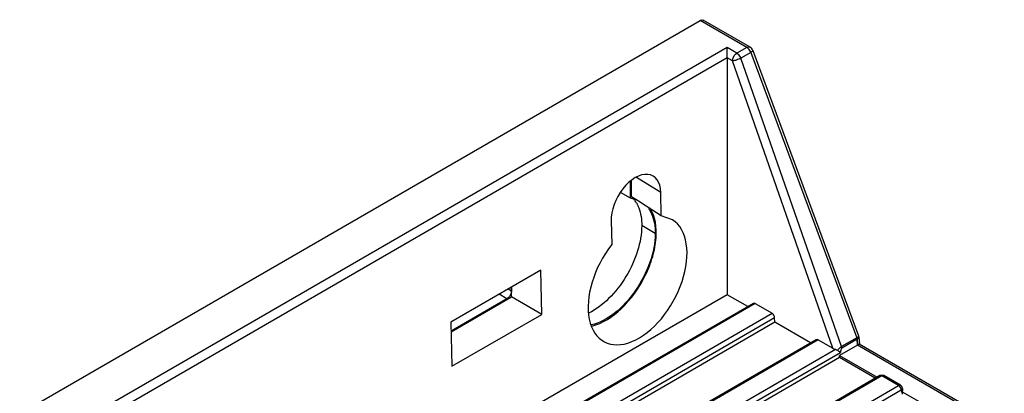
# Model space of a CAD drawing. Header units: millimetres. Extents: x 0 to 841, y 0 to 594.
# Tile 123 of 127: x 675 to 713, y 524 to 538. Entities that reach past the tile are written whole.
import ezdxf

# ---------------------------------------------------------------- set-up
doc = ezdxf.new("R2010")
doc.units = ezdxf.units.MM
doc.header["$LTSCALE"] = 46.255
doc.layers.get('0').update_dxf_attribs({"linetype": 'CONTINUOUS'})
for name, color, linetype in [('CURVES', 7, 'CONTINUOUS'), ('DRAFTS', 7, 'CONTINUOUS'), ('ROUNDS', 7, 'CONTINUOUS')]:
    doc.layers.add(name, color=color, linetype=linetype)

msp = doc.modelspace()

# ---------------------------------------------------------------- linework, layer by layer
at = {"color": 3, "linetype": 'CONTINUOUS'}
msp.add_line((698.7063, 531.367), (698.7063, 532.0387), dxfattribs=at)
at = {"color": 7, "linetype": 'CONTINUOUS'}
msp.add_line((698.7063, 531.367), (698.3176, 531.5914), dxfattribs=at)
at = {"color": 9, "linetype": 'CONTINUOUS'}
msp.add_line((699.6786, 529.9838), (699.1482, 530.29), dxfattribs=at)
at = {"color": 3, "linetype": 'CONTINUOUS'}
msp.add_arc((698.6098, 530.2858), 1.0855, 83.50278, 84.89804, dxfattribs=at)
at = {"color": 7, "linetype": 'CONTINUOUS'}
for centre, radius, start, end in [((698.0188, 530.6523), 1.0616, 35.06854, 41.04947), ((697.9447, 530.6003), 1.1521, 30.03353, 35.06573), ((708.5566, 525.1378), 1.6173, 300.02866, 300.78458), ((708.7245, 524.8558), 1.2891, 300.78777, 301.66704)]:
    msp.add_arc(centre, radius, start, end, dxfattribs=at)
msp.add_ellipse((709.2595, 523.799), major_axis=(0.1503, -0.0005), ratio=0.5773419, start_param=-0.4417488, end_param=0.042316, dxfattribs=at)
at = {"color": 3, "linetype": 'CONTINUOUS'}
msp.add_open_spline([(698.7326, 531.3643), (698.8097, 531.3555), (698.8865, 531.3382), (698.9596, 531.3119)], degree=3, dxfattribs=at)
at = {"color": 7, "linetype": 'CONTINUOUS'}
for points, knots in [([(698.9421, 531.177), (698.9769, 531.117), (699.1071, 530.8391), (699.1482, 530.5262), (699.1482, 530.29)], [0, 0, 0, 0, 0.2268171, 1, 1, 1, 1]), ([(699.1482, 530.29), (699.1482, 529.9552), (699.0168, 529.2493), (698.5645, 528.2672), (697.9102, 527.4191), (697.3512, 526.9882), (697.0596, 526.8449)], [0, 0, 0, 0, 0.239576, 0.5048854, 0.7675269, 1, 1, 1, 1])]:
    msp.add_open_spline(points, degree=3, knots=knots, dxfattribs=at)
at = {"color": 3, "linetype": 'CONTINUOUS'}
for points, knots in [([(699.418, 530.956), (699.4618, 530.8938), (699.6278, 530.5963), (699.6786, 530.2464), (699.6786, 529.9838)], [0, 0, 0, 0, 0.2244909, 1, 1, 1, 1]), ([(699.6786, 529.9838), (699.6786, 529.6004), (699.5083, 528.7939), (698.9445, 527.7088), (698.1593, 526.8365), (697.4914, 526.4584), (697.1643, 526.3853)], [0, 0, 0, 0, 0.2480218, 0.5217866, 0.7831788, 1, 1, 1, 1])]:
    msp.add_open_spline(points, degree=3, knots=knots, dxfattribs=at)
at = {"layer": 'CURVES', "color": 40, "linetype": 'CONTINUOUS'}
for p, q in [((703.2859, 537.2908), (701.4463, 538.3529)), ((703.4411, 537.0948), (707.6045, 525.8775)), ((707.6335, 525.5951), (707.617, 525.8222)), ((757.4509, 496.833), (707.6335, 525.5951))]:
    msp.add_line(p, q, dxfattribs=at)
for points in [[(703.3691, 537.2164), (703.343, 537.2481), (703.3138, 537.2747), (703.2859, 537.2908)], [(703.4411, 537.0948), (703.4257, 537.1364), (703.3994, 537.1798), (703.3691, 537.2164)], [(707.617, 525.8222), (707.6158, 525.8396), (707.6114, 525.8588), (707.6045, 525.8775)]]:
    msp.add_open_spline(points, degree=3, dxfattribs=at)
at = {"layer": 'DRAFTS', "color": 9, "linetype": 'CONTINUOUS'}
msp.add_line((699.8946, 531.5961), (698.9434, 532.1851), dxfattribs=at)
at = {"layer": 'DRAFTS', "color": 7, "linetype": 'CONTINUOUS'}
for p, q in [((698.7495, 531.4205), (698.7495, 532.0731)), ((699.0848, 531.205), (698.7495, 531.4205)), ((699.9146, 530.6713), (699.8946, 531.5961)), ((699.1385, 531.1704), (699.0848, 531.205)), ((699.9146, 530.6713), (699.1385, 531.1704)), ((700.3594, 530.521), (699.9146, 530.6713)), ((697.9465, 530.4714), (697.9679, 529.5474)), ((695.1818, 528.5418), (691.6432, 526.4989)), ((695.2193, 526.802), (695.1818, 528.5418)), ((702.507, 527.5744), (688.6067, 519.5491)), ((694.0296, 527.4889), (694.0296, 527.8766)), ((703.3176, 527.1064), (702.507, 527.5744)), ((691.6521, 526.1163), (694.0296, 527.4889)), ((695.2193, 526.802), (694.0296, 527.4889)), ((691.6835, 524.7606), (695.2193, 526.802)), ((691.6432, 526.4989), (691.6835, 524.7606)), ((704.3864, 526.4893), (693.3853, 520.1378)), ((705.7925, 525.6776), (704.3864, 526.4893)), ((706.9314, 525.1009), (695.8602, 518.709)), ((706.9314, 525.1009), (706.9264, 525.1869)), ((706.9264, 525.1869), (708.4093, 524.3307)), ((708.3374, 524.2891), (706.9314, 525.1009)), ((709.3952, 523.7615), (710.8842, 522.9018)), ((709.4062, 523.6721), (709.4013, 523.758))]:
    msp.add_line(p, q, dxfattribs=at)
for centre, major_axis, start_param, end_param in [((698.9205, 531.0348), (0.6609, 1.2089), -0.8001066, 2.3433149), ((698.9853, 528.1407), (1.3191, 2.4128), 1.2959736, 6.2439725)]:
    msp.add_ellipse(centre, major_axis=major_axis, ratio=0.5922602, start_param=start_param, end_param=end_param, dxfattribs=at)
msp.add_open_spline([(697.1819, 526.3374), (697.6162, 526.4432), (698.4722, 527.0279), (699.2063, 528.0623), (699.5974, 529.0514), (699.7734, 529.9429), (699.6931, 530.6429), (699.4749, 530.974)], degree=3, knots=[0, 0, 0, 0, 0.2354384, 0.5187361, 0.6603618, 0.7911889, 1, 1, 1, 1], dxfattribs=at)
at = {"layer": 'ROUNDS', "color": 7, "linetype": 'CONTINUOUS'}
for p, q in [((703.4109, 537.3031), (701.5713, 538.3652)), ((669.9801, 520.1858), (701.4463, 538.3529)), ((702.507, 536.8803), (702.507, 537.2832)), ((702.507, 536.8803), (702.507, 527.5744)), ((703.5203, 537.1736), (707.6808, 525.9641)), ((703.5396, 527.2346), (690.0528, 519.448)), ((703.6155, 527.2277), (704.274, 526.8475)), ((704.3864, 526.4893), (704.3772, 526.6732)), ((706.0145, 525.8057), (676.5529, 508.7961)), ((706.0904, 525.7988), (706.6627, 525.4684)), ((707.6335, 525.5951), (706.9264, 525.1869)), ((707.6907, 525.9185), (707.7116, 525.6304)), ((757.5759, 496.8454), (707.7079, 525.6367)), ((708.5197, 524.3944), (678.5384, 507.0847)), ((709.3283, 524.0142), (708.6697, 524.3944)), ((709.4029, 523.8951), (709.4096, 523.8024))]:
    msp.add_line(p, q, dxfattribs=at)
at = {"layer": 'ROUNDS', "color": 9, "linetype": 'CONTINUOUS'}
for p, q in [((703.2859, 537.2908), (701.4463, 538.3529)), ((702.507, 537.2832), (671.8328, 519.5734)), ((702.8899, 537.0621), (702.507, 537.2832)), ((703.2859, 537.2908), (702.8899, 537.0621)), ((702.507, 536.8803), (672.2549, 519.4143)), ((702.7132, 536.7613), (702.507, 536.8803)), ((703.4411, 537.0948), (703.0451, 536.8661)), ((707.0086, 525.5334), (703.0451, 536.8661)), ((703.4411, 537.0948), (707.6045, 525.8775)), ((706.6627, 525.4684), (702.7132, 536.7613)), ((693.8449, 527.4118), (693.5347, 527.5909)), ((694.0217, 527.718), (693.8883, 527.795)), ((703.6155, 527.2277), (690.1002, 519.4247)), ((690.6135, 518.9606), (704.274, 526.8475)), ((690.6709, 518.7599), (704.3772, 526.6732)), ((706.0904, 525.7988), (676.5691, 508.7547)), ((707.6045, 525.8775), (707.0086, 525.5334)), ((707.617, 525.8222), (707.0211, 525.4782)), ((707.617, 525.8222), (707.6335, 525.5951)), ((757.4509, 496.833), (707.6335, 525.5951)), ((676.8094, 508.133), (706.766, 525.4285)), ((676.8238, 507.9075), (706.963, 525.3084)), ((708.5947, 524.387), (678.6134, 507.0772)), ((709.2533, 524.0067), (708.5947, 524.387)), ((679.2719, 506.697), (709.2533, 524.0067)), ((679.3776, 506.5242), (709.3589, 523.8339)), ((709.3589, 523.8339), (709.3659, 523.7376))]:
    msp.add_line(p, q, dxfattribs=at)
at = {"layer": 'ROUNDS', "color": 3, "linetype": 'CONTINUOUS'}
for p, q in [((694.0217, 527.8721), (694.0217, 527.718)), ((693.8449, 527.4118), (691.6514, 526.1454))]:
    msp.add_line(p, q, dxfattribs=at)
at = {"layer": 'ROUNDS', "color": 7, "linetype": 'CONTINUOUS'}
msp.add_lwpolyline([(707.6907, 525.9183), (707.6842, 525.9539), (707.6808, 525.9641)], dxfattribs=at)
msp.add_arc((703.2856, 537.0863), 0.2505, 42.8932, 59.97573, dxfattribs=at)
for centre, major_axis, ratio, start_param, end_param in [((703.6127, 527.1036), (-0.072, 0.1316), 0.5922602, -0.7716046, 0.014671), ((704.2713, 526.7234), (-0.072, 0.1316), 0.5922602, -2.2551344, -0.7716046), ((706.0876, 525.6747), (-0.072, 0.1316), 0.5922602, -0.7716046, 0.014671), ((706.8371, 525.5719), (0.2658, -0.0301), 0.5747602, -2.2193597, -1.7757079)]:
    msp.add_ellipse(centre, major_axis=major_axis, ratio=ratio, start_param=start_param, end_param=end_param, dxfattribs=at)
for points, knots in [([(701.4463, 538.3529), (701.4572, 538.3592), (701.4953, 538.3777), (701.5451, 538.3804), (701.5713, 538.3653)], [0, 0, 0, 0, 0.2939113, 1, 1, 1, 1]), ([(707.6335, 525.5951), (707.6523, 525.6059), (707.6771, 525.6218), (707.7016, 525.631), (707.7099, 525.6363), (707.7116, 525.6351)], [0, 0, 0, 0, 0.7401466, 0.9308547, 1, 1, 1, 1]), ([(706.8524, 525.3915), (706.8634, 525.3839), (706.9008, 525.357), (706.9372, 525.3286), (706.963, 525.3084)], [0, 0, 0, 0, 0.2883231, 1, 1, 1, 1])]:
    msp.add_open_spline(points, degree=3, knots=knots, dxfattribs=at)
at = {"layer": 'ROUNDS', "color": 9, "linetype": 'CONTINUOUS'}
for points, knots in [([(703.2859, 537.2908), (703.2968, 537.2971), (703.3349, 537.3156), (703.3847, 537.3183), (703.4109, 537.3032)], [0, 0, 0, 0, 0.2938894, 1, 1, 1, 1]), ([(702.7132, 536.7613), (702.7138, 536.79), (702.7367, 536.9069), (702.812, 537.0171), (702.8899, 537.0621)], [0, 0, 0, 0, 0.2419763, 1, 1, 1, 1]), ([(703.0451, 536.8661), (702.9911, 536.8369), (702.8821, 536.7947), (702.7681, 536.7646), (702.7132, 536.7613)], [0, 0, 0, 0, 0.5272703, 1, 1, 1, 1]), ([(702.8899, 537.0621), (702.9066, 537.0524), (702.9743, 537.0015), (703.0225, 536.927), (703.0451, 536.8661)], [0, 0, 0, 0, 0.2294928, 1, 1, 1, 1]), ([(703.5087, 537.1447), (703.505, 537.1406), (703.4846, 537.1213), (703.4607, 537.1061), (703.4411, 537.0948)], [0, 0, 0, 0, 0.1967084, 1, 1, 1, 1]), ([(707.6808, 525.9641), (707.6825, 525.9595), (707.6812, 525.9276), (707.6513, 525.9081), (707.6307, 525.8939)], [0, 0, 0, 0, 0.1644241, 1, 1, 1, 1]), ([(707.6907, 525.9183), (707.6911, 525.9117), (707.6874, 525.8797), (707.6629, 525.8545), (707.6431, 525.8394)], [0, 0, 0, 0, 0.2110446, 1, 1, 1, 1]), ([(707.0086, 525.5334), (706.9942, 525.5258), (706.9361, 525.4852), (706.8863, 525.4339), (706.8524, 525.3915)], [0, 0, 0, 0, 0.230524, 1, 1, 1, 1]), ([(707.0211, 525.4782), (706.9945, 525.4629), (706.9748, 525.3954), (706.9653, 525.3383), (706.963, 525.3084)], [0, 0, 0, 0, 0.5052417, 1, 1, 1, 1]), ([(708.6696, 524.3945), (708.6661, 524.3965), (708.6583, 524.3998), (708.6499, 524.4011), (708.6456, 524.4013)], [0, 0, 0, 0, 0.4902237, 1, 1, 1, 1]), ([(709.2533, 524.0067), (709.2598, 524.0105), (709.2827, 524.0217), (709.3126, 524.0233), (709.3283, 524.0142)], [0, 0, 0, 0, 0.2938798, 1, 1, 1, 1]), ([(709.4029, 523.8951), (709.4032, 523.8912), (709.4026, 523.8829), (709.3997, 523.8751), (709.3978, 523.8713)], [0, 0, 0, 0, 0.4859451, 1, 1, 1, 1])]:
    msp.add_open_spline(points, degree=3, knots=knots, dxfattribs=at)
for points in [[(703.3481, 537.2419), (703.3295, 537.2606), (703.3088, 537.2776), (703.2859, 537.2908)], [(703.4023, 537.1732), (703.3867, 537.1979), (703.3686, 537.2211), (703.3481, 537.2419)], [(703.4411, 537.0948), (703.431, 537.1221), (703.4178, 537.1485), (703.4023, 537.1732)], [(703.5203, 537.1736), (703.524, 537.1639), (703.5157, 537.1525), (703.5087, 537.1447)], [(707.617, 525.8222), (707.6157, 525.8405), (707.6123, 525.86), (707.602, 525.8752)], [(707.6307, 525.8939), (707.6222, 525.8881), (707.6134, 525.8826), (707.6045, 525.8775)], [(707.6431, 525.8394), (707.6348, 525.8331), (707.626, 525.8274), (707.617, 525.8222)], [(707.0211, 525.4782), (707.0198, 525.4965), (707.0164, 525.516), (707.0061, 525.5312)], [(708.5444, 524.4014), (708.5358, 524.401), (708.5271, 524.3987), (708.5197, 524.3944)], [(708.5947, 524.387), (708.5796, 524.3957), (708.5618, 524.4021), (708.5444, 524.4014)], [(708.6456, 524.4013), (708.628, 524.4022), (708.61, 524.3958), (708.5947, 524.387)], [(709.3041, 523.9624), (709.2898, 523.9797), (709.2727, 523.9955), (709.2533, 524.0067)], [(709.3589, 523.8339), (709.3556, 523.8804), (709.3338, 523.9265), (709.3041, 523.9624)], [(709.3978, 523.8713), (709.3897, 523.8552), (709.3745, 523.8429), (709.3589, 523.8339)]]:
    msp.add_open_spline(points, degree=3, dxfattribs=at)
at = {"layer": 'ROUNDS', "color": 7, "linetype": 'CONTINUOUS'}
for points in [[(703.5203, 537.1736), (703.509, 537.2041), (703.4912, 537.2329), (703.4691, 537.2568)], [(706.766, 525.4285), (706.7965, 525.4213), (706.8267, 525.4093), (706.8524, 525.3915)], [(708.5197, 524.3944), (708.5441, 524.4085), (708.5736, 524.4156), (708.6017, 524.4143)], [(708.6017, 524.4143), (708.6253, 524.4133), (708.6492, 524.4063), (708.6697, 524.3944)], [(709.3796, 523.9651), (709.3669, 523.9851), (709.3488, 524.0024), (709.3283, 524.0142)], [(709.4029, 523.8951), (709.4011, 523.9196), (709.3928, 523.9444), (709.3796, 523.9651)]]:
    msp.add_open_spline(points, degree=3, dxfattribs=at)
at = {"layer": 'ROUNDS', "color": 3, "linetype": 'CONTINUOUS'}
msp.add_open_spline([(694.0217, 527.718), (694.0217, 527.6966), (694.0093, 527.6044), (693.9616, 527.5181), (693.9126, 527.4664)], degree=3, knots=[0, 0, 0, 0, 0.2306909, 1, 1, 1, 1], dxfattribs=at)
msp.add_open_spline([(693.9126, 527.4664), (693.8926, 527.4454), (693.87, 527.4263), (693.8449, 527.4118)], degree=3, dxfattribs=at)

doc.saveas('drawing.dxf')
